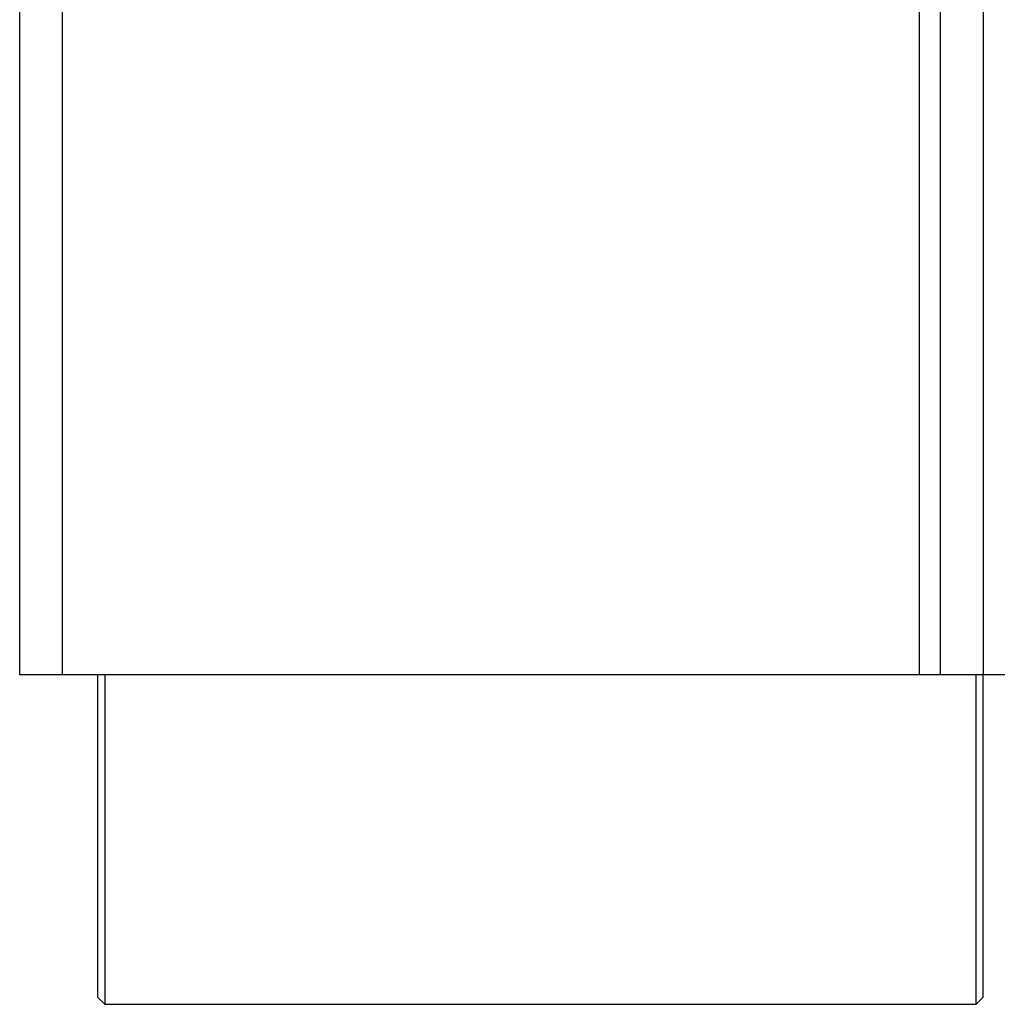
# Model space of a CAD drawing. Extents: x -1709 to 1181, y 8 to 1580.
# Tile 19 of 70: x -1169 to -1031, y 690 to 829. Entities that reach past the tile are written whole.
import ezdxf

# ---------------------------------------------------------------- set-up
doc = ezdxf.new("R2010")
doc.units = 0
doc.header["$LTSCALE"] = 65.395
doc.layers.get('0').update_dxf_attribs({"linetype": 'CONTINUOUS'})

msp = doc.modelspace()

# ---------------------------------------------------------------- linework, layer by layer
at = {"color": 7, "linetype": 'CONTINUOUS'}
for p, q in [((-1169.13, 736.16), (-1169.13, 886.16)), ((-1039.13, 736.16), (-1039.13, 886.16)), ((-1014.13, 736.16), (-1169.13, 736.16)), ((-1158.13, 736.16), (-1158.13, 690.66)), ((-1157.13, 736.16), (-1157.13, 689.66)), ((-1034.13, 689.66), (-1034.13, 736.16)), ((-1033.13, 690.66), (-1033.13, 736.16)), ((-1157.13, 689.66), (-1158.13, 690.66)), ((-1034.13, 689.66), (-1033.13, 690.66)), ((-1157.13, 689.66), (-1034.13, 689.66))]:
    msp.add_line(p, q, dxfattribs=at)
at = {"color": 9, "linetype": 'CONTINUOUS'}
for p, q in [((-1163.13, 886.16), (-1163.13, 736.16)), ((-1042.13, 736.16), (-1042.13, 886.16)), ((-1033.13, 886.16), (-1033.13, 736.16))]:
    msp.add_line(p, q, dxfattribs=at)

doc.saveas('drawing.dxf')
